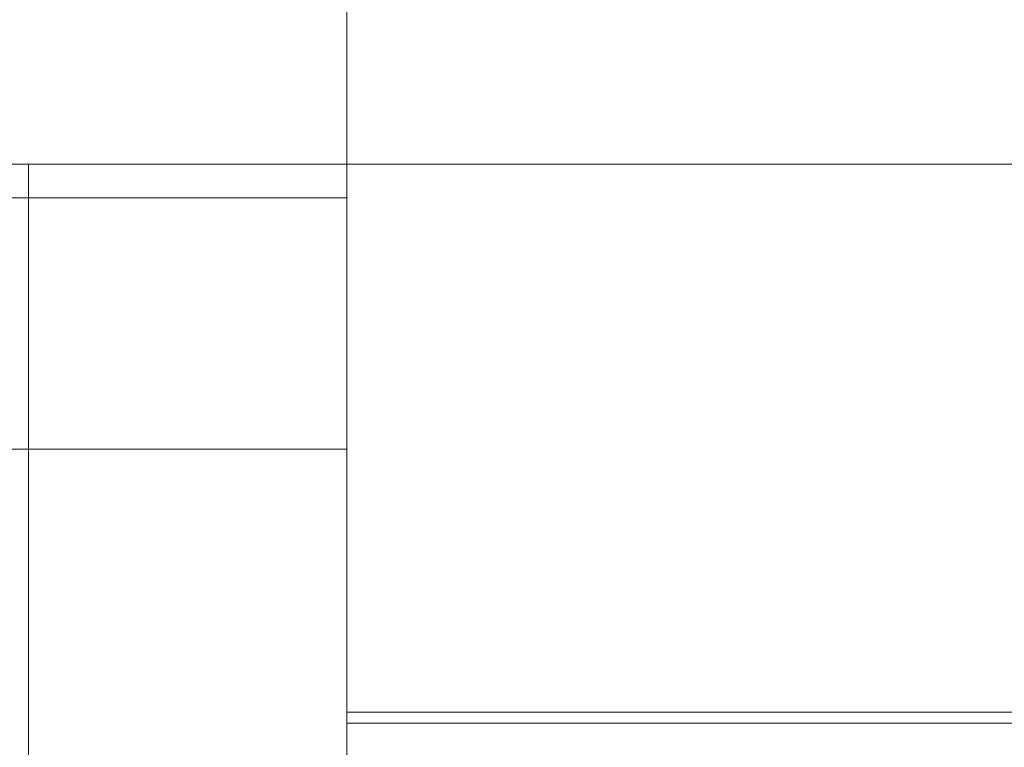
# Model space of a CAD drawing. Header units: millimetres. Extents: x -521669 to 178656, y -69521 to 433382.
# Tile 32 of 256: x -499888 to -499882, y 411132 to 411137. Entities that reach past the tile are written whole.
import ezdxf

# ---------------------------------------------------------------- set-up
doc = ezdxf.new("R2010")
doc.units = ezdxf.units.MM
doc.layers.add('PDF5_Geometry', color=7, linetype='Continuous', true_color=0xaaaaaa)

# ---------------------------------------------------------------- blocks, each defined once
blk = doc.blocks.new('ftfyjjj')
at = {"layer": 'PDF5_Geometry', "color": 3, "lineweight": 18, "true_color": 0x00ff00}
for points in [[(25730.2584, 8181.7962), (25730.2584, 8191.5684), (25730.2584, 8181.7962)], [(26226.2413, 8183.4543), (25730.2584, 8183.4543), (25730.2584, 8183.419), (25730.2584, 8183.2073), (25730.2584, 8182.8898), (25730.2584, 8182.4312), (25730.2584, 8181.9373), (25730.2584, 8181.3729), (25730.2584, 8180.8084), (25730.2584, 8180.2439), (25730.2584, 8179.75), (25730.2584, 8179.362), (25730.2584, 8179.0445), (25730.2584, 8178.9033), (25730.2584, 8178.8681), (25730.2584, 8179.0092), (25730.2584, 8179.2561), (25730.2584, 8179.6442), (25730.2584, 8180.1028), (25730.2584, 8180.632), (25730.2584, 8181.1965), (25730.2584, 8181.7962), (26226.2413, 8181.7962)], [(26226.2413, 8183.4543), (25730.2584, 8183.4543), (25730.2584, 8183.419), (25730.2584, 8183.2073)], [(25730.2584, 8181.7962), (25730.2584, 8191.5684), (25730.2584, 8181.7962)], [(26226.2413, 8183.4543), (25730.2584, 8183.4543), (25730.2584, 8183.419), (25730.2584, 8183.2073), (25730.2584, 8182.8898), (25730.2584, 8182.4312), (25730.2584, 8181.9373), (25730.2584, 8181.3729), (25730.2584, 8180.8084), (25730.2584, 8180.2439), (25730.2584, 8179.75), (25730.2584, 8179.362), (25730.2584, 8179.0445), (25730.2584, 8178.9033), (25730.2584, 8178.8681), (25730.2584, 8179.0092), (25730.2584, 8179.2561), (25730.2584, 8179.6442), (25730.2584, 8180.1028), (25730.2584, 8180.632), (25730.2584, 8181.1965), (25730.2584, 8181.7962), (26226.2413, 8181.7962)], [(26226.2413, 8183.4543), (25730.2584, 8183.4543), (25730.2584, 8183.419), (25730.2584, 8183.2073)], [(25730.2584, 8181.7962), (25730.2584, 8191.5684), (25730.2584, 8181.7962), (25730.2584, 8191.5684), (25730.2584, 8181.7962)], [(26226.2413, 8192.274), (25730.2584, 8192.274), (25730.2584, 8183.3837), (26226.2413, 8183.3837)], [(26226.2413, 8183.3837), (25730.2584, 8183.3837), (26226.2413, 8183.3837), (25730.2584, 8183.3837), (25730.2584, 8192.274), (26226.2413, 8192.274)], [(26226.2413, 8183.3837), (25730.2584, 8183.3837), (25730.2584, 8192.274), (26226.2413, 8192.274)], [(26226.2413, 8183.3837), (25730.2584, 8183.3837), (25730.2584, 8192.274), (26226.2413, 8192.274)], [(26226.2413, 8183.3837), (25730.2584, 8183.3837), (25730.2584, 8192.274), (26226.2413, 8192.274)], [(26226.2413, 8183.3837), (25730.2584, 8183.3837), (25730.2584, 8192.274), (26226.2413, 8192.274)], [(26226.2413, 8183.3837), (25730.2584, 8183.3837), (25730.2584, 8183.4543), (26226.2413, 8183.4543), (25730.2584, 8183.4543), (25730.2584, 8183.419), (25730.2584, 8183.2073)], [(26226.2413, 8191.5684), (25730.2584, 8191.5684), (25730.2584, 8191.6742), (25730.2584, 8191.7801), (25730.2584, 8191.9212), (25730.2584, 8192.0623), (25730.2584, 8192.1681), (25730.2584, 8192.274), (25730.2584, 8192.3445), (25730.2584, 8192.4151), (25730.2584, 8192.3445), (25730.2584, 8192.274), (25730.2584, 8183.3837), (26226.2413, 8183.3837)], [(26226.2413, 8191.5684), (25730.2584, 8191.5684), (25730.2584, 8191.6742), (25730.2584, 8191.7801), (25730.2584, 8191.9212), (25730.2584, 8192.0623), (25730.2584, 8192.1681), (25730.2584, 8192.274), (25730.2584, 8192.3445), (25730.2584, 8192.4151), (25730.2584, 8192.3445), (25730.2584, 8192.274), (25730.2584, 8183.3837), (26226.2413, 8183.3837)], [(26226.2413, 8191.5684), (25730.2584, 8191.5684), (25730.2584, 8191.6742), (25730.2584, 8191.7801), (25730.2584, 8191.9212), (25730.2584, 8192.0623), (25730.2584, 8192.1681), (25730.2584, 8192.274), (25730.2584, 8192.3445), (25730.2584, 8192.4151), (25730.2584, 8192.3445), (25730.2584, 8192.274), (25730.2584, 8183.3837), (26226.2413, 8183.3837)], [(26226.2413, 8192.274), (25730.2584, 8192.274), (25730.2584, 8183.3837), (26226.2413, 8183.3837)], [(25730.2584, 8192.274), (25730.2584, 8183.3837), (25730.2584, 8192.274)], [(26226.2413, 8183.3837), (25730.2584, 8183.3837), (25730.2584, 8192.274), (25730.2584, 8192.3445), (25730.2584, 8192.4151), (25730.2584, 8192.3445), (25730.2584, 8192.274), (25730.2584, 8192.1681), (25730.2584, 8192.0623), (25730.2584, 8191.9212), (25730.2584, 8191.7801), (25730.2584, 8191.6742), (25730.2584, 8191.5684), (26226.2413, 8191.5684)], [(26226.2413, 8183.3837), (25730.2584, 8183.3837), (25730.2584, 8192.274), (25730.2584, 8192.3445), (25730.2584, 8192.4151), (25730.2584, 8192.3445), (25730.2584, 8192.274), (25730.2584, 8192.1681), (25730.2584, 8192.0623), (25730.2584, 8191.9212), (25730.2584, 8191.7801), (25730.2584, 8191.6742), (25730.2584, 8191.5684), (26226.2413, 8191.5684)], [(26226.2413, 8183.3837), (25730.2584, 8183.3837), (25730.2584, 8192.274), (25730.2584, 8183.3837), (25730.2584, 8183.4543), (26226.2413, 8183.4543)], [(25730.2584, 8183.3837), (25730.2584, 8192.274)], [(25730.2584, 8183.3837), (25730.2584, 8192.274)], [(25730.2584, 8183.3837), (25730.2584, 8192.274)], [(25730.2584, 8183.3837), (25730.2584, 8192.274)], [(25730.2584, 8183.3837), (25730.2584, 8192.274)], [(25730.2584, 8183.3837), (25730.2584, 8192.274)], [(25730.2584, 8183.3837), (25730.2584, 8192.274)], [(25730.2584, 8183.3837), (25730.2584, 8192.274)], [(25730.2584, 8183.3837), (25730.2584, 8192.274)], [(25730.2584, 8183.3837), (25730.2584, 8192.274)], [(25730.2584, 8183.3837), (25730.2584, 8192.274)], [(25730.2584, 8183.3837), (25730.2584, 8192.274)], [(25730.2584, 8183.3837), (25730.2584, 8192.274)], [(25730.2584, 8183.3837), (25730.2584, 8192.274)], [(25730.2584, 8183.3837), (25730.2584, 8192.274)], [(25730.2584, 8183.3837), (25730.2584, 8192.274)], [(25730.2584, 8183.3837), (25730.2584, 8192.274)], [(25730.2584, 8183.3837), (25730.2584, 8192.274)], [(25730.2584, 8191.5684), (25730.2584, 8181.7962)], [(25730.2584, 8191.5684), (25730.2584, 8181.7962)], [(25730.2584, 8191.5684), (25730.2584, 8181.7962)], [(25730.2584, 8191.5684), (25730.2584, 8181.7962)], [(25730.2584, 8191.5684), (25730.2584, 8181.7962)], [(25730.2584, 8191.5684), (25730.2584, 8181.7962)], [(25730.2584, 8191.5684), (25730.2584, 8181.7962)], [(25730.2584, 8191.5684), (25730.2584, 8181.7962)], [(25730.2584, 8191.5684), (25730.2584, 8181.7962)], [(25730.2584, 8191.5684), (25730.2584, 8181.7962)], [(25730.2584, 8191.5684), (25730.2584, 8181.7962)], [(26226.2413, 8183.4543), (25730.2584, 8183.3837), (26226.2413, 8183.4543)], [(26226.2413, 8191.5684), (25730.2584, 8191.5684), (25730.2584, 8181.7962)], [(25730.2584, 8183.2073), (25730.2584, 8183.419), (25730.2584, 8183.4543), (25730.2584, 8183.419), (25730.2584, 8183.2073)], [(25730.2584, 8191.5684), (25730.2584, 8181.7962)], [(25730.2584, 8191.5684), (25730.2584, 8181.7962)], [(25730.2584, 8191.5684), (25730.2584, 8181.7962)], [(25730.2584, 8191.5684), (25730.2584, 8181.7962)], [(25730.2584, 8191.5684), (25730.2584, 8181.7962)], [(25730.2584, 8191.5684), (25730.2584, 8181.7962)], [(25730.2584, 8191.5684), (25730.2584, 8181.7962)], [(25730.2584, 8191.5684), (25730.2584, 8181.7962)], [(25730.2584, 8191.5684), (25730.2584, 8181.7962)], [(25730.2584, 8191.5684), (25730.2584, 8181.7962)], [(25730.2584, 8191.5684), (25730.2584, 8181.7962)], [(26226.2413, 8183.4543), (25730.2584, 8183.4543), (25730.2584, 8183.419), (25730.2584, 8183.2073), (25730.2584, 8182.8898), (25730.2584, 8182.4312), (25730.2584, 8181.9373), (25730.2584, 8181.3729), (25730.2584, 8180.8084), (25730.2584, 8180.2439), (25730.2584, 8179.75), (25730.2584, 8179.362), (25730.2584, 8179.0445), (25730.2584, 8178.9033), (25730.2584, 8178.8681), (25730.2584, 8179.0092), (25730.2584, 8179.2561), (25730.2584, 8179.6442), (25730.2584, 8180.1028), (25730.2584, 8180.632), (25730.2584, 8181.1965), (25730.2584, 8181.7962), (25730.2584, 8191.5684), (26226.2413, 8191.5684)], [(25730.2584, 8191.5684), (25730.2584, 8181.7962)], [(25730.2584, 8191.5684), (25730.2584, 8181.7962)], [(25728.2475, 8186.9116), (26228.2522, 8186.9116)], [(26228.2522, 8186.9116), (25728.2475, 8186.9116)], [(25728.2475, 8186.9116), (25728.2475, 8176.8925)], [(25728.2475, 8176.8925), (25728.2475, 8186.9116)], [(25726.2366, 8185.1124), (25730.2584, 8185.1124), (25730.2584, 8185.1477), (25730.2584, 8185.2182), (25730.2584, 8185.3241), (25730.2584, 8185.5005), (25730.2584, 8185.7121), (25730.2584, 8185.9238), (25730.2584, 8186.1002), (25730.2584, 8186.3119), (25730.2584, 8186.4883), (25730.2584, 8186.5941), (25730.2584, 8186.6647), (25730.2584, 8186.6999), (25726.2366, 8186.6999)], [(25726.2366, 8186.6999), (25730.2584, 8186.6999), (25730.2584, 8186.6647), (25730.2584, 8186.5941), (25730.2584, 8186.4883), (25730.2584, 8186.3119), (25730.2584, 8186.1002), (25730.2584, 8185.9238), (25730.2584, 8185.7121), (25730.2584, 8185.5005), (25730.2584, 8185.3241), (25730.2584, 8185.2182), (25730.2584, 8185.1477), (25730.2584, 8185.1124), (25730.2584, 8185.1477), (25730.2584, 8185.2182), (25730.2584, 8185.3241), (25730.2584, 8185.5005), (25730.2584, 8185.7121), (25730.2584, 8185.9238), (25730.2584, 8186.1002), (25730.2584, 8186.3119), (25730.2584, 8186.4883), (25730.2584, 8186.5941), (25730.2584, 8186.6647), (25730.2584, 8186.6999), (25726.2366, 8186.6999)], [(25730.2584, 8186.6999), (25726.2366, 8186.6999)], [(25730.2584, 8186.6999), (25726.2366, 8186.6999)], [(25730.2584, 8186.6999), (25726.2366, 8186.6999)], [(25730.2584, 8186.6999), (25726.2366, 8186.6999)], [(25730.2584, 8186.6999), (25726.2366, 8186.6999)], [(25730.2584, 8186.6999), (25726.2366, 8186.6999)], [(25730.2584, 8186.6999), (25726.2366, 8186.6999)], [(25730.2584, 8186.6999), (25726.2366, 8186.6999)], [(25730.2584, 8186.6999), (25726.2366, 8186.6999)], [(25730.2584, 8186.6999), (25726.2366, 8186.6999)], [(25730.2584, 8186.6999), (25726.2366, 8186.6999)], [(25730.2584, 8186.6999), (25726.2366, 8186.6999)], [(25730.2584, 8186.6999), (25726.2366, 8186.6999)], [(25730.2584, 8186.6999), (25726.2366, 8186.6999)], [(25730.2584, 8186.6999), (25726.2366, 8186.6999)], [(25730.2584, 8186.6999), (25726.2366, 8186.6999)], [(25730.2584, 8186.6999), (25726.2366, 8186.6999)], [(25730.2584, 8186.6999), (25726.2366, 8186.6999)], [(25730.2584, 8186.6999), (25726.2366, 8186.6999)], [(25730.2584, 8186.6999), (25726.2366, 8186.6999)], [(25730.2584, 8186.6999), (25726.2366, 8186.6999)], [(25730.2584, 8186.6999), (25726.2366, 8186.6999)], [(25730.2584, 8186.6999), (25726.2366, 8186.6999)], [(25730.2584, 8186.6999), (25726.2366, 8186.6999)], [(25730.2584, 8186.6999), (25726.2366, 8186.6999)], [(25730.2584, 8186.6999), (25726.2366, 8186.6999)], [(25730.2584, 8186.6999), (25726.2366, 8186.6999)], [(25730.2584, 8186.6999), (25726.2366, 8186.6999)], [(25730.2584, 8186.6999), (25726.2366, 8186.6999)], [(25730.2584, 8186.6999), (25726.2366, 8186.6999)], [(25730.2584, 8186.6999), (25726.2366, 8186.6999)], [(25730.2584, 8185.1124), (25730.2584, 8185.1477), (25730.2584, 8185.2182), (25730.2584, 8185.3241), (25730.2584, 8185.5005), (25730.2584, 8185.7121), (25730.2584, 8185.9238), (25730.2584, 8186.1002), (25730.2584, 8186.3119), (25730.2584, 8186.4883), (25730.2584, 8186.5941), (25730.2584, 8186.6647), (25730.2584, 8186.6999)], [(25730.2584, 8186.6999), (25730.2584, 8186.6647), (25730.2584, 8186.5941), (25730.2584, 8186.4883), (25730.2584, 8186.3119), (25730.2584, 8186.1002), (25730.2584, 8185.9238), (25730.2584, 8185.7121), (25730.2584, 8185.5005), (25730.2584, 8185.3241), (25730.2584, 8185.2182), (25730.2584, 8185.1477), (25730.2584, 8185.1124)], [(25730.2584, 8186.6999), (25730.2584, 8186.6647), (25730.2584, 8186.5941), (25730.2584, 8186.4883), (25730.2584, 8186.3119), (25730.2584, 8186.1002), (25730.2584, 8185.9238), (25730.2584, 8185.7121), (25730.2584, 8185.5005), (25730.2584, 8185.3241), (25730.2584, 8185.2182), (25730.2584, 8185.1477), (25730.2584, 8185.1124)], [(25730.2584, 8185.1124), (25730.2584, 8185.1477), (25730.2584, 8185.2182), (25730.2584, 8185.3241), (25730.2584, 8185.5005), (25730.2584, 8185.7121), (25730.2584, 8185.9238), (25730.2584, 8186.1002), (25730.2584, 8186.3119), (25730.2584, 8186.4883), (25730.2584, 8186.5941), (25730.2584, 8186.6647), (25730.2584, 8186.6999)], [(25730.2584, 8186.6999), (25730.2584, 8186.6647), (25730.2584, 8186.5941), (25730.2584, 8186.4883), (25730.2584, 8186.3119), (25730.2584, 8186.1002), (25730.2584, 8185.9238), (25730.2584, 8185.7121), (25730.2584, 8185.5005), (25730.2584, 8185.3241), (25730.2584, 8185.2182), (25730.2584, 8185.1477), (25730.2584, 8185.1124)], [(25730.2584, 8185.1124), (25730.2584, 8185.1477), (25730.2584, 8185.2182), (25730.2584, 8185.3241), (25730.2584, 8185.5005), (25730.2584, 8185.7121), (25730.2584, 8185.9238), (25730.2584, 8186.1002), (25730.2584, 8186.3119), (25730.2584, 8186.4883), (25730.2584, 8186.5941), (25730.2584, 8186.6647), (25730.2584, 8186.6999)], [(25730.2584, 8186.6999), (25730.2584, 8186.6647), (25730.2584, 8186.5941), (25730.2584, 8186.4883), (25730.2584, 8186.3119), (25730.2584, 8186.1002), (25730.2584, 8185.9238), (25730.2584, 8185.7121), (25730.2584, 8185.5005), (25730.2584, 8185.3241), (25730.2584, 8185.2182), (25730.2584, 8185.1477), (25730.2584, 8185.1124)], [(25730.2584, 8185.1124), (25730.2584, 8185.1477), (25730.2584, 8185.2182), (25730.2584, 8185.3241), (25730.2584, 8185.5005), (25730.2584, 8185.7121), (25730.2584, 8185.9238), (25730.2584, 8186.1002), (25730.2584, 8186.3119), (25730.2584, 8186.4883), (25730.2584, 8186.5941), (25730.2584, 8186.6647), (25730.2584, 8186.6999)], [(25730.2584, 8186.6999), (25730.2584, 8186.6647), (25730.2584, 8186.5941), (25730.2584, 8186.4883), (25730.2584, 8186.3119), (25730.2584, 8186.1002), (25730.2584, 8185.9238), (25730.2584, 8185.7121), (25730.2584, 8185.5005), (25730.2584, 8185.3241), (25730.2584, 8185.2182), (25730.2584, 8185.1477), (25730.2584, 8185.1124)], [(25730.2584, 8185.1124), (25730.2584, 8185.1477), (25730.2584, 8185.2182), (25730.2584, 8185.3241), (25730.2584, 8185.5005), (25730.2584, 8185.7121), (25730.2584, 8185.9238), (25730.2584, 8186.1002), (25730.2584, 8186.3119), (25730.2584, 8186.4883), (25730.2584, 8186.5941), (25730.2584, 8186.6647), (25730.2584, 8186.6999)], [(25730.2584, 8186.6999), (25730.2584, 8186.6647), (25730.2584, 8186.5941), (25730.2584, 8186.4883), (25730.2584, 8186.3119), (25730.2584, 8186.1002), (25730.2584, 8185.9238), (25730.2584, 8185.7121), (25730.2584, 8185.5005), (25730.2584, 8185.3241), (25730.2584, 8185.2182), (25730.2584, 8185.1477), (25730.2584, 8185.1124)], [(25730.2584, 8185.1124), (25730.2584, 8185.1477), (25730.2584, 8185.2182), (25730.2584, 8185.3241), (25730.2584, 8185.5005), (25730.2584, 8185.7121), (25730.2584, 8185.9238), (25730.2584, 8186.1002), (25730.2584, 8186.3119), (25730.2584, 8186.4883), (25730.2584, 8186.5941), (25730.2584, 8186.6647), (25730.2584, 8186.6999)], [(25730.2584, 8186.6999), (25730.2584, 8186.6647), (25730.2584, 8186.5941), (25730.2584, 8186.4883), (25730.2584, 8186.3119), (25730.2584, 8186.1002), (25730.2584, 8185.9238), (25730.2584, 8185.7121), (25730.2584, 8185.5005), (25730.2584, 8185.3241), (25730.2584, 8185.2182), (25730.2584, 8185.1477), (25730.2584, 8185.1124)], [(25730.2584, 8185.1124), (25730.2584, 8185.1477), (25730.2584, 8185.2182), (25730.2584, 8185.3241), (25730.2584, 8185.5005), (25730.2584, 8185.7121), (25730.2584, 8185.9238), (25730.2584, 8186.1002), (25730.2584, 8186.3119), (25730.2584, 8186.4883), (25730.2584, 8186.5941), (25730.2584, 8186.6647), (25730.2584, 8186.6999)], [(25730.2584, 8186.6999), (25730.2584, 8186.6647), (25730.2584, 8186.5941), (25730.2584, 8186.4883), (25730.2584, 8186.3119), (25730.2584, 8186.1002), (25730.2584, 8185.9238), (25730.2584, 8185.7121), (25730.2584, 8185.5005), (25730.2584, 8185.3241), (25730.2584, 8185.2182), (25730.2584, 8185.1477), (25730.2584, 8185.1124)], [(25730.2584, 8185.1124), (25730.2584, 8185.1477), (25730.2584, 8185.2182), (25730.2584, 8185.3241), (25730.2584, 8185.5005), (25730.2584, 8185.7121), (25730.2584, 8185.9238), (25730.2584, 8186.1002), (25730.2584, 8186.3119), (25730.2584, 8186.4883), (25730.2584, 8186.5941), (25730.2584, 8186.6647), (25730.2584, 8186.6999)], [(25730.2584, 8186.6999), (25730.2584, 8186.6647), (25730.2584, 8186.5941), (25730.2584, 8186.4883), (25730.2584, 8186.3119), (25730.2584, 8186.1002), (25730.2584, 8185.9238), (25730.2584, 8185.7121), (25730.2584, 8185.5005), (25730.2584, 8185.3241), (25730.2584, 8185.2182), (25730.2584, 8185.1477), (25730.2584, 8185.1124)], [(25730.2584, 8185.1124), (25730.2584, 8185.1477), (25730.2584, 8185.2182), (25730.2584, 8185.3241), (25730.2584, 8185.5005), (25730.2584, 8185.7121), (25730.2584, 8185.9238), (25730.2584, 8186.1002), (25730.2584, 8186.3119), (25730.2584, 8186.4883), (25730.2584, 8186.5941), (25730.2584, 8186.6647), (25730.2584, 8186.6999)], [(25730.2584, 8186.6999), (25730.2584, 8186.6647), (25730.2584, 8186.5941), (25730.2584, 8186.4883), (25730.2584, 8186.3119), (25730.2584, 8186.1002), (25730.2584, 8185.9238), (25730.2584, 8185.7121), (25730.2584, 8185.5005), (25730.2584, 8185.3241), (25730.2584, 8185.2182), (25730.2584, 8185.1477), (25730.2584, 8185.1124)], [(25730.2584, 8185.1124), (25730.2584, 8185.1477), (25730.2584, 8185.2182), (25730.2584, 8185.3241), (25730.2584, 8185.5005), (25730.2584, 8185.7121), (25730.2584, 8185.9238), (25730.2584, 8186.1002), (25730.2584, 8186.3119), (25730.2584, 8186.4883), (25730.2584, 8186.5941), (25730.2584, 8186.6647), (25730.2584, 8186.6999)], [(25730.2584, 8186.6999), (25730.2584, 8186.6647), (25730.2584, 8186.5941), (25730.2584, 8186.4883), (25730.2584, 8186.3119), (25730.2584, 8186.1002), (25730.2584, 8185.9238), (25730.2584, 8185.7121), (25730.2584, 8185.5005), (25730.2584, 8185.3241), (25730.2584, 8185.2182), (25730.2584, 8185.1477), (25730.2584, 8185.1124)], [(25730.2584, 8185.1124), (25730.2584, 8185.1477), (25730.2584, 8185.2182), (25730.2584, 8185.3241), (25730.2584, 8185.5005), (25730.2584, 8185.7121), (25730.2584, 8185.9238), (25730.2584, 8186.1002), (25730.2584, 8186.3119), (25730.2584, 8186.4883), (25730.2584, 8186.5941), (25730.2584, 8186.6647), (25730.2584, 8186.6999)], [(25730.2584, 8186.6999), (25730.2584, 8186.6647), (25730.2584, 8186.5941), (25730.2584, 8186.4883), (25730.2584, 8186.3119), (25730.2584, 8186.1002), (25730.2584, 8185.9238), (25730.2584, 8185.7121), (25730.2584, 8185.5005), (25730.2584, 8185.3241), (25730.2584, 8185.2182), (25730.2584, 8185.1477), (25730.2584, 8185.1124)], [(25730.2584, 8185.1124), (25730.2584, 8185.1477), (25730.2584, 8185.2182), (25730.2584, 8185.3241), (25730.2584, 8185.5005), (25730.2584, 8185.7121), (25730.2584, 8185.9238), (25730.2584, 8186.1002), (25730.2584, 8186.3119), (25730.2584, 8186.4883), (25730.2584, 8186.5941), (25730.2584, 8186.6647), (25730.2584, 8186.6999)], [(25730.2584, 8186.6999), (25730.2584, 8186.6647), (25730.2584, 8186.5941), (25730.2584, 8186.4883), (25730.2584, 8186.3119), (25730.2584, 8186.1002), (25730.2584, 8185.9238), (25730.2584, 8185.7121), (25730.2584, 8185.5005), (25730.2584, 8185.3241), (25730.2584, 8185.2182), (25730.2584, 8185.1477), (25730.2584, 8185.1124)], [(25730.2584, 8185.1124), (25730.2584, 8185.1477), (25730.2584, 8185.2182), (25730.2584, 8185.3241), (25730.2584, 8185.5005), (25730.2584, 8185.7121), (25730.2584, 8185.9238), (25730.2584, 8186.1002), (25730.2584, 8186.3119), (25730.2584, 8186.4883), (25730.2584, 8186.5941), (25730.2584, 8186.6647), (25730.2584, 8186.6999)], [(25730.2584, 8186.6999), (25730.2584, 8186.6647), (25730.2584, 8186.5941), (25730.2584, 8186.4883), (25730.2584, 8186.3119), (25730.2584, 8186.1002), (25730.2584, 8185.9238), (25730.2584, 8185.7121), (25730.2584, 8185.5005), (25730.2584, 8185.3241), (25730.2584, 8185.2182), (25730.2584, 8185.1477), (25730.2584, 8185.1124)], [(25730.2584, 8185.1124), (25730.2584, 8185.1477), (25730.2584, 8185.2182), (25730.2584, 8185.3241), (25730.2584, 8185.5005), (25730.2584, 8185.7121), (25730.2584, 8185.9238), (25730.2584, 8186.1002), (25730.2584, 8186.3119), (25730.2584, 8186.4883), (25730.2584, 8186.5941), (25730.2584, 8186.6647), (25730.2584, 8186.6999)], [(25730.2584, 8186.6999), (25730.2584, 8186.6647), (25730.2584, 8186.5941), (25730.2584, 8186.4883), (25730.2584, 8186.3119), (25730.2584, 8186.1002), (25730.2584, 8185.9238), (25730.2584, 8185.7121), (25730.2584, 8185.5005), (25730.2584, 8185.3241), (25730.2584, 8185.2182), (25730.2584, 8185.1477), (25730.2584, 8185.1124)], [(25730.2584, 8185.1124), (25730.2584, 8185.1477), (25730.2584, 8185.2182), (25730.2584, 8185.3241), (25730.2584, 8185.5005), (25730.2584, 8185.7121), (25730.2584, 8185.9238), (25730.2584, 8186.1002), (25730.2584, 8186.3119), (25730.2584, 8186.4883), (25730.2584, 8186.5941), (25730.2584, 8186.6647), (25730.2584, 8186.6999)], [(25730.2584, 8186.6999), (25730.2584, 8186.6647), (25730.2584, 8186.5941), (25730.2584, 8186.4883), (25730.2584, 8186.3119), (25730.2584, 8186.1002), (25730.2584, 8185.9238), (25730.2584, 8185.7121), (25730.2584, 8185.5005), (25730.2584, 8185.3241), (25730.2584, 8185.2182), (25730.2584, 8185.1477), (25730.2584, 8185.1124)], [(25730.2584, 8185.1124), (25730.2584, 8185.1477), (25730.2584, 8185.2182), (25730.2584, 8185.3241), (25730.2584, 8185.5005), (25730.2584, 8185.7121), (25730.2584, 8185.9238), (25730.2584, 8186.1002), (25730.2584, 8186.3119), (25730.2584, 8186.4883), (25730.2584, 8186.5941), (25730.2584, 8186.6647), (25730.2584, 8186.6999)], [(25730.2584, 8186.6999), (25730.2584, 8186.6647), (25730.2584, 8186.5941), (25730.2584, 8186.4883), (25730.2584, 8186.3119), (25730.2584, 8186.1002), (25730.2584, 8185.9238), (25730.2584, 8185.7121), (25730.2584, 8185.5005), (25730.2584, 8185.3241), (25730.2584, 8185.2182), (25730.2584, 8185.1477), (25730.2584, 8185.1124)], [(25730.2584, 8185.1124), (25730.2584, 8185.1477), (25730.2584, 8185.2182), (25730.2584, 8185.3241), (25730.2584, 8185.5005), (25730.2584, 8185.7121), (25730.2584, 8185.9238), (25730.2584, 8186.1002), (25730.2584, 8186.3119), (25730.2584, 8186.4883), (25730.2584, 8186.5941), (25730.2584, 8186.6647), (25730.2584, 8186.6999)], [(25730.2584, 8186.6999), (25730.2584, 8186.6647), (25730.2584, 8186.5941), (25730.2584, 8186.4883), (25730.2584, 8186.3119), (25730.2584, 8186.1002), (25730.2584, 8185.9238), (25730.2584, 8185.7121), (25730.2584, 8185.5005), (25730.2584, 8185.3241), (25730.2584, 8185.2182), (25730.2584, 8185.1477), (25730.2584, 8185.1124)], [(25730.2584, 8185.1124), (25730.2584, 8185.1477), (25730.2584, 8185.2182), (25730.2584, 8185.3241), (25730.2584, 8185.5005), (25730.2584, 8185.7121), (25730.2584, 8185.9238), (25730.2584, 8186.1002), (25730.2584, 8186.3119), (25730.2584, 8186.4883), (25730.2584, 8186.5941), (25730.2584, 8186.6647), (25730.2584, 8186.6999)], [(25730.2584, 8186.6999), (25730.2584, 8186.6647), (25730.2584, 8186.5941), (25730.2584, 8186.4883), (25730.2584, 8186.3119), (25730.2584, 8186.1002), (25730.2584, 8185.9238), (25730.2584, 8185.7121), (25730.2584, 8185.5005), (25730.2584, 8185.3241), (25730.2584, 8185.2182), (25730.2584, 8185.1477), (25730.2584, 8185.1124)], [(25730.2584, 8185.1124), (25730.2584, 8185.1477), (25730.2584, 8185.2182), (25730.2584, 8185.3241), (25730.2584, 8185.5005), (25730.2584, 8185.7121), (25730.2584, 8185.9238), (25730.2584, 8186.1002), (25730.2584, 8186.3119), (25730.2584, 8186.4883), (25730.2584, 8186.5941), (25730.2584, 8186.6647), (25730.2584, 8186.6999)], [(25730.2584, 8186.6999), (25730.2584, 8186.6647), (25730.2584, 8186.5941), (25730.2584, 8186.4883), (25730.2584, 8186.3119), (25730.2584, 8186.1002), (25730.2584, 8185.9238), (25730.2584, 8185.7121), (25730.2584, 8185.5005), (25730.2584, 8185.3241), (25730.2584, 8185.2182), (25730.2584, 8185.1477), (25730.2584, 8185.1124)], [(25730.2584, 8185.1124), (25730.2584, 8185.1477), (25730.2584, 8185.2182), (25730.2584, 8185.3241), (25730.2584, 8185.5005), (25730.2584, 8185.7121), (25730.2584, 8185.9238), (25730.2584, 8186.1002), (25730.2584, 8186.3119), (25730.2584, 8186.4883), (25730.2584, 8186.5941), (25730.2584, 8186.6647), (25730.2584, 8186.6999)], [(25730.2584, 8186.6999), (25730.2584, 8186.6647), (25730.2584, 8186.5941), (25730.2584, 8186.4883), (25730.2584, 8186.3119), (25730.2584, 8186.1002), (25730.2584, 8185.9238), (25730.2584, 8185.7121), (25730.2584, 8185.5005), (25730.2584, 8185.3241), (25730.2584, 8185.2182), (25730.2584, 8185.1477), (25730.2584, 8185.1124)], [(25730.2584, 8185.1124), (25730.2584, 8185.1477), (25730.2584, 8185.2182), (25730.2584, 8185.3241), (25730.2584, 8185.5005), (25730.2584, 8185.7121), (25730.2584, 8185.9238), (25730.2584, 8186.1002), (25730.2584, 8186.3119), (25730.2584, 8186.4883), (25730.2584, 8186.5941), (25730.2584, 8186.6647), (25730.2584, 8186.6999)], [(25730.2584, 8186.6999), (25730.2584, 8186.6647), (25730.2584, 8186.5941), (25730.2584, 8186.4883), (25730.2584, 8186.3119), (25730.2584, 8186.1002), (25730.2584, 8185.9238), (25730.2584, 8185.7121), (25730.2584, 8185.5005), (25730.2584, 8185.3241), (25730.2584, 8185.2182), (25730.2584, 8185.1477), (25730.2584, 8185.1124)], [(25730.2584, 8185.1124), (25730.2584, 8185.1477), (25730.2584, 8185.2182), (25730.2584, 8185.3241), (25730.2584, 8185.5005), (25730.2584, 8185.7121), (25730.2584, 8185.9238), (25730.2584, 8186.1002), (25730.2584, 8186.3119), (25730.2584, 8186.4883), (25730.2584, 8186.5941), (25730.2584, 8186.6647), (25730.2584, 8186.6999)], [(25730.2584, 8186.6999), (25730.2584, 8186.6647), (25730.2584, 8186.5941), (25730.2584, 8186.4883), (25730.2584, 8186.3119), (25730.2584, 8186.1002), (25730.2584, 8185.9238), (25730.2584, 8185.7121), (25730.2584, 8185.5005), (25730.2584, 8185.3241), (25730.2584, 8185.2182), (25730.2584, 8185.1477), (25730.2584, 8185.1124)], [(25730.2584, 8185.1124), (25730.2584, 8185.1477), (25730.2584, 8185.2182), (25730.2584, 8185.3241), (25730.2584, 8185.5005), (25730.2584, 8185.7121), (25730.2584, 8185.9238), (25730.2584, 8186.1002), (25730.2584, 8186.3119), (25730.2584, 8186.4883), (25730.2584, 8186.5941), (25730.2584, 8186.6647), (25730.2584, 8186.6999)], [(25730.2584, 8186.6999), (25730.2584, 8186.6647), (25730.2584, 8186.5941), (25730.2584, 8186.4883), (25730.2584, 8186.3119), (25730.2584, 8186.1002), (25730.2584, 8185.9238), (25730.2584, 8185.7121), (25730.2584, 8185.5005), (25730.2584, 8185.3241), (25730.2584, 8185.2182), (25730.2584, 8185.1477), (25730.2584, 8185.1124)], [(25730.2584, 8185.1124), (25730.2584, 8185.1477), (25730.2584, 8185.2182), (25730.2584, 8185.3241), (25730.2584, 8185.5005), (25730.2584, 8185.7121), (25730.2584, 8185.9238), (25730.2584, 8186.1002), (25730.2584, 8186.3119), (25730.2584, 8186.4883), (25730.2584, 8186.5941), (25730.2584, 8186.6647), (25730.2584, 8186.6999)], [(25730.2584, 8186.6999), (25730.2584, 8186.6647), (25730.2584, 8186.5941), (25730.2584, 8186.4883), (25730.2584, 8186.3119), (25730.2584, 8186.1002), (25730.2584, 8185.9238), (25730.2584, 8185.7121), (25730.2584, 8185.5005), (25730.2584, 8185.3241), (25730.2584, 8185.2182), (25730.2584, 8185.1477), (25730.2584, 8185.1124)], [(25730.2584, 8185.1124), (25730.2584, 8185.1477), (25730.2584, 8185.2182), (25730.2584, 8185.3241), (25730.2584, 8185.5005), (25730.2584, 8185.7121), (25730.2584, 8185.9238), (25730.2584, 8186.1002), (25730.2584, 8186.3119), (25730.2584, 8186.4883), (25730.2584, 8186.5941), (25730.2584, 8186.6647), (25730.2584, 8186.6999)], [(25730.2584, 8186.6999), (25730.2584, 8186.6647), (25730.2584, 8186.5941), (25730.2584, 8186.4883), (25730.2584, 8186.3119), (25730.2584, 8186.1002), (25730.2584, 8185.9238), (25730.2584, 8185.7121), (25730.2584, 8185.5005), (25730.2584, 8185.3241), (25730.2584, 8185.2182), (25730.2584, 8185.1477), (25730.2584, 8185.1124)], [(25730.2584, 8185.1124), (25730.2584, 8185.1477), (25730.2584, 8185.2182), (25730.2584, 8185.3241), (25730.2584, 8185.5005), (25730.2584, 8185.7121), (25730.2584, 8185.9238), (25730.2584, 8186.1002), (25730.2584, 8186.3119), (25730.2584, 8186.4883), (25730.2584, 8186.5941), (25730.2584, 8186.6647), (25730.2584, 8186.6999)], [(25730.2584, 8186.6999), (25730.2584, 8186.6647), (25730.2584, 8186.5941), (25730.2584, 8186.4883), (25730.2584, 8186.3119), (25730.2584, 8186.1002), (25730.2584, 8185.9238), (25730.2584, 8185.7121), (25730.2584, 8185.5005), (25730.2584, 8185.3241), (25730.2584, 8185.2182), (25730.2584, 8185.1477), (25730.2584, 8185.1124)], [(25730.2584, 8185.1124), (25730.2584, 8185.1477), (25730.2584, 8185.2182), (25730.2584, 8185.3241), (25730.2584, 8185.5005), (25730.2584, 8185.7121), (25730.2584, 8185.9238), (25730.2584, 8186.1002), (25730.2584, 8186.3119), (25730.2584, 8186.4883), (25730.2584, 8186.5941), (25730.2584, 8186.6647), (25730.2584, 8186.6999)], [(25730.2584, 8186.6999), (25730.2584, 8186.6647), (25730.2584, 8186.5941), (25730.2584, 8186.4883), (25730.2584, 8186.3119), (25730.2584, 8186.1002), (25730.2584, 8185.9238), (25730.2584, 8185.7121), (25730.2584, 8185.5005), (25730.2584, 8185.3241), (25730.2584, 8185.2182), (25730.2584, 8185.1477), (25730.2584, 8185.1124)], [(25730.2584, 8185.1124), (25730.2584, 8185.1477), (25730.2584, 8185.2182), (25730.2584, 8185.3241), (25730.2584, 8185.5005), (25730.2584, 8185.7121), (25730.2584, 8185.9238), (25730.2584, 8186.1002), (25730.2584, 8186.3119), (25730.2584, 8186.4883), (25730.2584, 8186.5941), (25730.2584, 8186.6647), (25730.2584, 8186.6999)], [(25730.2584, 8186.6999), (25730.2584, 8186.6647), (25730.2584, 8186.5941), (25730.2584, 8186.4883), (25730.2584, 8186.3119), (25730.2584, 8186.1002), (25730.2584, 8185.9238), (25730.2584, 8185.7121), (25730.2584, 8185.5005), (25730.2584, 8185.3241), (25730.2584, 8185.2182), (25730.2584, 8185.1477), (25730.2584, 8185.1124)], [(25730.2584, 8185.1124), (25730.2584, 8185.1477), (25730.2584, 8185.2182), (25730.2584, 8185.3241), (25730.2584, 8185.5005), (25730.2584, 8185.7121), (25730.2584, 8185.9238), (25730.2584, 8186.1002), (25730.2584, 8186.3119), (25730.2584, 8186.4883), (25730.2584, 8186.5941), (25730.2584, 8186.6647), (25730.2584, 8186.6999)], [(25730.2584, 8186.6999), (25730.2584, 8186.6647), (25730.2584, 8186.5941), (25730.2584, 8186.4883), (25730.2584, 8186.3119), (25730.2584, 8186.1002), (25730.2584, 8185.9238), (25730.2584, 8185.7121), (25730.2584, 8185.5005), (25730.2584, 8185.3241), (25730.2584, 8185.2182), (25730.2584, 8185.1477), (25730.2584, 8185.1124)], [(25730.2584, 8185.1124), (25730.2584, 8185.1477), (25730.2584, 8185.2182), (25730.2584, 8185.3241), (25730.2584, 8185.5005), (25730.2584, 8185.7121), (25730.2584, 8185.9238), (25730.2584, 8186.1002), (25730.2584, 8186.3119), (25730.2584, 8186.4883), (25730.2584, 8186.5941), (25730.2584, 8186.6647), (25730.2584, 8186.6999)], [(25730.2584, 8186.6999), (25730.2584, 8186.6647), (25730.2584, 8186.5941), (25730.2584, 8186.4883), (25730.2584, 8186.3119), (25730.2584, 8186.1002), (25730.2584, 8185.9238), (25730.2584, 8185.7121), (25730.2584, 8185.5005), (25730.2584, 8185.3241), (25730.2584, 8185.2182), (25730.2584, 8185.1477), (25730.2584, 8185.1124)], [(25730.2584, 8185.1124), (25730.2584, 8185.1477), (25730.2584, 8185.2182), (25730.2584, 8185.3241), (25730.2584, 8185.5005), (25730.2584, 8185.7121), (25730.2584, 8185.9238), (25730.2584, 8186.1002), (25730.2584, 8186.3119), (25730.2584, 8186.4883), (25730.2584, 8186.5941), (25730.2584, 8186.6647), (25730.2584, 8186.6999)], [(25730.2584, 8186.6999), (25730.2584, 8186.6647), (25730.2584, 8186.5941), (25730.2584, 8186.4883), (25730.2584, 8186.3119), (25730.2584, 8186.1002), (25730.2584, 8185.9238), (25730.2584, 8185.7121), (25730.2584, 8185.5005), (25730.2584, 8185.3241), (25730.2584, 8185.2182), (25730.2584, 8185.1477), (25730.2584, 8185.1124)], [(25730.2584, 8185.1124), (25730.2584, 8185.1477), (25730.2584, 8185.2182), (25730.2584, 8185.3241), (25730.2584, 8185.5005), (25730.2584, 8185.7121), (25730.2584, 8185.9238), (25730.2584, 8186.1002), (25730.2584, 8186.3119), (25730.2584, 8186.4883), (25730.2584, 8186.5941), (25730.2584, 8186.6647), (25730.2584, 8186.6999)], [(25730.2584, 8186.6999), (25730.2584, 8186.6647), (25730.2584, 8186.5941), (25730.2584, 8186.4883), (25730.2584, 8186.3119), (25730.2584, 8186.1002), (25730.2584, 8185.9238), (25730.2584, 8185.7121), (25730.2584, 8185.5005), (25730.2584, 8185.3241), (25730.2584, 8185.2182), (25730.2584, 8185.1477), (25730.2584, 8185.1124)], [(25726.2366, 8185.1124), (25730.2584, 8185.1124)], [(25726.2366, 8185.1124), (25730.2584, 8185.1124)], [(25726.2366, 8185.1124), (25730.2584, 8185.1124)], [(25726.2366, 8185.1124), (25730.2584, 8185.1124)], [(25726.2366, 8185.1124), (25730.2584, 8185.1124)], [(25726.2366, 8185.1124), (25730.2584, 8185.1124)], [(25726.2366, 8185.1124), (25730.2584, 8185.1124)], [(25726.2366, 8185.1124), (25730.2584, 8185.1124)], [(25726.2366, 8185.1124), (25730.2584, 8185.1124)], [(25726.2366, 8185.1124), (25730.2584, 8185.1124)], [(25726.2366, 8185.1124), (25730.2584, 8185.1124)], [(25726.2366, 8185.1124), (25730.2584, 8185.1124)], [(25726.2366, 8185.1124), (25730.2584, 8185.1124)], [(25726.2366, 8185.1124), (25730.2584, 8185.1124)], [(25726.2366, 8185.1124), (25730.2584, 8185.1124)], [(25726.2366, 8185.1124), (25730.2584, 8185.1124)], [(25726.2366, 8185.1124), (25730.2584, 8185.1124)], [(25726.2366, 8185.1124), (25730.2584, 8185.1124)], [(25726.2366, 8185.1124), (25730.2584, 8185.1124)], [(25726.2366, 8185.1124), (25730.2584, 8185.1124)], [(25726.2366, 8185.1124), (25730.2584, 8185.1124)], [(25726.2366, 8185.1124), (25730.2584, 8185.1124)], [(25726.2366, 8185.1124), (25730.2584, 8185.1124)], [(25726.2366, 8185.1124), (25730.2584, 8185.1124)], [(25726.2366, 8185.1124), (25730.2584, 8185.1124)], [(25726.2366, 8185.1124), (25730.2584, 8185.1124)], [(25726.2366, 8185.1124), (25730.2584, 8185.1124)], [(25726.2366, 8185.1124), (25730.2584, 8185.1124)], [(25726.2366, 8185.1124), (25730.2584, 8185.1124)], [(25726.2366, 8185.1124), (25730.2584, 8185.1124)], [(25726.2366, 8185.1124), (25730.2584, 8185.1124)], [(25726.2366, 8185.1124), (25730.2584, 8185.1124)], [(25726.2366, 8185.1124), (25730.2584, 8185.1124)], [(25730.2584, 8183.4543), (25730.2584, 8183.3837)], [(25730.2584, 8181.7962), (25730.2584, 8181.1965), (25730.2584, 8180.632), (25730.2584, 8180.1028), (25730.2584, 8179.6442), (25730.2584, 8179.2561), (25730.2584, 8179.0092), (25730.2584, 8178.8681), (25730.2584, 8178.9033), (25730.2584, 8179.0445), (25730.2584, 8179.362), (25730.2584, 8179.75), (25730.2584, 8180.2439), (25730.2584, 8180.8084), (25730.2584, 8181.3729), (25730.2584, 8181.9373), (25730.2584, 8182.4312), (25730.2584, 8182.8898), (25730.2584, 8183.2073), (25730.2584, 8183.419), (25730.2584, 8183.4543)], [(25730.2584, 8183.4543), (25730.2584, 8183.3837)], [(26226.2413, 8183.4543), (25730.2584, 8183.4543)], [(25730.2584, 8181.7962), (25730.2584, 8181.1965), (25730.2584, 8180.632), (25730.2584, 8180.1028), (25730.2584, 8179.6442), (25730.2584, 8179.2561), (25730.2584, 8179.0092), (25730.2584, 8178.8681), (25730.2584, 8178.9033), (25730.2584, 8179.0445), (25730.2584, 8179.362), (25730.2584, 8179.75), (25730.2584, 8180.2439), (25730.2584, 8180.8084), (25730.2584, 8181.3729), (25730.2584, 8181.9373), (25730.2584, 8182.4312), (25730.2584, 8182.8898), (25730.2584, 8183.2073), (25730.2584, 8183.419), (25730.2584, 8183.4543)], [(25730.2584, 8183.4543), (25730.2584, 8183.3837)], [(25730.2584, 8181.7962), (25730.2584, 8181.1965), (25730.2584, 8180.632), (25730.2584, 8180.1028), (25730.2584, 8179.6442), (25730.2584, 8179.2561), (25730.2584, 8179.0092), (25730.2584, 8178.8681), (25730.2584, 8178.9033), (25730.2584, 8179.0445), (25730.2584, 8179.362), (25730.2584, 8179.75), (25730.2584, 8180.2439), (25730.2584, 8180.8084), (25730.2584, 8181.3729), (25730.2584, 8181.9373), (25730.2584, 8182.4312), (25730.2584, 8182.8898), (25730.2584, 8183.2073), (25730.2584, 8183.419), (25730.2584, 8183.4543)], [(25730.2584, 8183.4543), (25730.2584, 8183.3837)], [(26226.2413, 8183.4543), (25730.2584, 8183.4543)], [(25730.2584, 8181.7962), (25730.2584, 8181.1965), (25730.2584, 8180.632), (25730.2584, 8180.1028), (25730.2584, 8179.6442), (25730.2584, 8179.2561), (25730.2584, 8179.0092), (25730.2584, 8178.8681), (25730.2584, 8178.9033), (25730.2584, 8179.0445), (25730.2584, 8179.362), (25730.2584, 8179.75), (25730.2584, 8180.2439), (25730.2584, 8180.8084), (25730.2584, 8181.3729), (25730.2584, 8181.9373), (25730.2584, 8182.4312), (25730.2584, 8182.8898), (25730.2584, 8183.2073), (25730.2584, 8183.419), (25730.2584, 8183.4543)], [(25730.2584, 8183.4543), (25730.2584, 8183.3837)], [(26226.2413, 8183.4543), (25730.2584, 8183.4543)], [(25730.2584, 8181.7962), (25730.2584, 8181.1965), (25730.2584, 8180.632), (25730.2584, 8180.1028), (25730.2584, 8179.6442), (25730.2584, 8179.2561), (25730.2584, 8179.0092), (25730.2584, 8178.8681), (25730.2584, 8178.9033), (25730.2584, 8179.0445), (25730.2584, 8179.362), (25730.2584, 8179.75), (25730.2584, 8180.2439), (25730.2584, 8180.8084), (25730.2584, 8181.3729), (25730.2584, 8181.9373), (25730.2584, 8182.4312), (25730.2584, 8182.8898), (25730.2584, 8183.2073), (25730.2584, 8183.419), (25730.2584, 8183.4543)], [(25730.2584, 8183.4543), (25730.2584, 8183.3837)], [(26226.2413, 8183.4543), (25730.2584, 8183.4543)], [(25730.2584, 8183.4543), (25730.2584, 8183.3837)], [(26226.2413, 8183.4543), (25730.2584, 8183.4543)], [(25730.2584, 8181.7962), (25730.2584, 8181.1965), (25730.2584, 8180.632), (25730.2584, 8180.1028), (25730.2584, 8179.6442), (25730.2584, 8179.2561), (25730.2584, 8179.0092), (25730.2584, 8178.8681), (25730.2584, 8178.9033), (25730.2584, 8179.0445), (25730.2584, 8179.362), (25730.2584, 8179.75), (25730.2584, 8180.2439), (25730.2584, 8180.8084), (25730.2584, 8181.3729), (25730.2584, 8181.9373), (25730.2584, 8182.4312), (25730.2584, 8182.8898), (25730.2584, 8183.2073), (25730.2584, 8183.419), (25730.2584, 8183.4543)], [(25730.2584, 8183.4543), (25730.2584, 8183.3837)], [(25730.2584, 8181.7962), (25730.2584, 8181.1965), (25730.2584, 8180.632), (25730.2584, 8180.1028), (25730.2584, 8179.6442), (25730.2584, 8179.2561), (25730.2584, 8179.0092), (25730.2584, 8178.8681), (25730.2584, 8178.9033), (25730.2584, 8179.0445), (25730.2584, 8179.362), (25730.2584, 8179.75), (25730.2584, 8180.2439), (25730.2584, 8180.8084), (25730.2584, 8181.3729), (25730.2584, 8181.9373), (25730.2584, 8182.4312), (25730.2584, 8182.8898), (25730.2584, 8183.2073), (25730.2584, 8183.419), (25730.2584, 8183.4543)], [(25730.2584, 8183.4543), (25730.2584, 8183.3837)], [(26226.2413, 8183.4543), (25730.2584, 8183.4543)], [(25730.2584, 8181.7962), (25730.2584, 8181.1965), (25730.2584, 8180.632), (25730.2584, 8180.1028), (25730.2584, 8179.6442), (25730.2584, 8179.2561), (25730.2584, 8179.0092), (25730.2584, 8178.8681), (25730.2584, 8178.9033), (25730.2584, 8179.0445), (25730.2584, 8179.362), (25730.2584, 8179.75), (25730.2584, 8180.2439), (25730.2584, 8180.8084), (25730.2584, 8181.3729), (25730.2584, 8181.9373), (25730.2584, 8182.4312), (25730.2584, 8182.8898), (25730.2584, 8183.2073), (25730.2584, 8183.419), (25730.2584, 8183.4543)], [(25730.2584, 8183.4543), (25730.2584, 8183.3837)], [(26226.2413, 8183.4543), (25730.2584, 8183.4543)], [(25730.2584, 8181.7962), (25730.2584, 8181.1965), (25730.2584, 8180.632), (25730.2584, 8180.1028), (25730.2584, 8179.6442), (25730.2584, 8179.2561), (25730.2584, 8179.0092), (25730.2584, 8178.8681), (25730.2584, 8178.9033), (25730.2584, 8179.0445), (25730.2584, 8179.362), (25730.2584, 8179.75), (25730.2584, 8180.2439), (25730.2584, 8180.8084), (25730.2584, 8181.3729), (25730.2584, 8181.9373), (25730.2584, 8182.4312), (25730.2584, 8182.8898), (25730.2584, 8183.2073), (25730.2584, 8183.419), (25730.2584, 8183.4543)], [(25730.2584, 8183.4543), (25730.2584, 8183.3837)], [(26226.2413, 8183.4543), (25730.2584, 8183.4543)], [(25730.2584, 8183.2073), (25730.2584, 8183.419), (25730.2584, 8183.4543), (25730.2584, 8183.4543), (25730.2584, 8183.419), (25730.2584, 8183.2073)], [(26226.2413, 8183.4543), (25730.2584, 8183.4543)], [(26226.2413, 8183.4543), (25730.2584, 8183.4543)], [(25730.2584, 8183.4543), (25730.2584, 8183.3837)], [(25730.2584, 8181.7962), (25730.2584, 8181.1965), (25730.2584, 8180.632), (25730.2584, 8180.1028), (25730.2584, 8179.6442), (25730.2584, 8179.2561), (25730.2584, 8179.0092), (25730.2584, 8178.8681), (25730.2584, 8178.9033), (25730.2584, 8179.0445), (25730.2584, 8179.362), (25730.2584, 8179.75), (25730.2584, 8180.2439), (25730.2584, 8180.8084), (25730.2584, 8181.3729), (25730.2584, 8181.9373), (25730.2584, 8182.4312), (25730.2584, 8182.8898), (25730.2584, 8183.2073), (25730.2584, 8183.419), (25730.2584, 8183.4543)], [(25730.2584, 8183.4543), (25730.2584, 8183.3837)], [(26226.2413, 8183.4543), (25730.2584, 8183.4543)], [(25730.2584, 8183.4543), (25730.2584, 8183.3837)], [(26226.2413, 8183.4543), (25730.2584, 8183.4543)], [(25730.2584, 8181.7962), (25730.2584, 8181.1965), (25730.2584, 8180.632), (25730.2584, 8180.1028), (25730.2584, 8179.6442), (25730.2584, 8179.2561), (25730.2584, 8179.0092), (25730.2584, 8178.8681), (25730.2584, 8178.9033), (25730.2584, 8179.0445), (25730.2584, 8179.362), (25730.2584, 8179.75), (25730.2584, 8180.2439), (25730.2584, 8180.8084), (25730.2584, 8181.3729), (25730.2584, 8181.9373), (25730.2584, 8182.4312), (25730.2584, 8182.8898), (25730.2584, 8183.2073), (25730.2584, 8183.419), (25730.2584, 8183.4543)], [(25730.2584, 8183.4543), (25730.2584, 8183.3837)], [(26226.2413, 8183.4543), (25730.2584, 8183.4543)], [(25730.2584, 8181.7962), (25730.2584, 8181.1965), (25730.2584, 8180.632), (25730.2584, 8180.1028), (25730.2584, 8179.6442), (25730.2584, 8179.2561), (25730.2584, 8179.0092), (25730.2584, 8178.8681), (25730.2584, 8178.9033), (25730.2584, 8179.0445), (25730.2584, 8179.362), (25730.2584, 8179.75), (25730.2584, 8180.2439), (25730.2584, 8180.8084), (25730.2584, 8181.3729), (25730.2584, 8181.9373), (25730.2584, 8182.4312), (25730.2584, 8182.8898), (25730.2584, 8183.2073), (25730.2584, 8183.419), (25730.2584, 8183.4543)], [(25730.2584, 8183.4543), (25730.2584, 8183.3837)], [(26226.2413, 8183.4543), (25730.2584, 8183.4543)], [(25730.2584, 8183.4543), (25730.2584, 8183.3837)], [(26226.2413, 8183.4543), (25730.2584, 8183.4543)], [(25730.2584, 8181.7962), (25730.2584, 8181.1965), (25730.2584, 8180.632), (25730.2584, 8180.1028), (25730.2584, 8179.6442), (25730.2584, 8179.2561), (25730.2584, 8179.0092), (25730.2584, 8178.8681), (25730.2584, 8178.9033), (25730.2584, 8179.0445), (25730.2584, 8179.362), (25730.2584, 8179.75), (25730.2584, 8180.2439), (25730.2584, 8180.8084), (25730.2584, 8181.3729), (25730.2584, 8181.9373), (25730.2584, 8182.4312), (25730.2584, 8182.8898), (25730.2584, 8183.2073), (25730.2584, 8183.419), (25730.2584, 8183.4543)], [(25730.2584, 8183.4543), (25730.2584, 8183.3837)], [(25730.2584, 8181.7962), (25730.2584, 8181.1965), (25730.2584, 8180.632), (25730.2584, 8180.1028), (25730.2584, 8179.6442), (25730.2584, 8179.2561), (25730.2584, 8179.0092), (25730.2584, 8178.8681), (25730.2584, 8178.9033), (25730.2584, 8179.0445), (25730.2584, 8179.362), (25730.2584, 8179.75), (25730.2584, 8180.2439), (25730.2584, 8180.8084), (25730.2584, 8181.3729), (25730.2584, 8181.9373), (25730.2584, 8182.4312), (25730.2584, 8182.8898), (25730.2584, 8183.2073), (25730.2584, 8183.419), (25730.2584, 8183.4543)], [(25730.2584, 8183.4543), (25730.2584, 8183.3837)], [(26226.2413, 8183.4543), (25730.2584, 8183.4543)], [(25730.2584, 8181.7962), (25730.2584, 8181.1965), (25730.2584, 8180.632), (25730.2584, 8180.1028), (25730.2584, 8179.6442), (25730.2584, 8179.2561), (25730.2584, 8179.0092), (25730.2584, 8178.8681), (25730.2584, 8178.9033), (25730.2584, 8179.0445), (25730.2584, 8179.362), (25730.2584, 8179.75), (25730.2584, 8180.2439), (25730.2584, 8180.8084), (25730.2584, 8181.3729), (25730.2584, 8181.9373), (25730.2584, 8182.4312), (25730.2584, 8182.8898), (25730.2584, 8183.2073), (25730.2584, 8183.419), (25730.2584, 8183.4543)], [(25730.2584, 8183.4543), (25730.2584, 8183.3837)], [(26226.2413, 8183.4543), (25730.2584, 8183.4543)], [(25730.2584, 8181.7962), (25730.2584, 8181.1965), (25730.2584, 8180.632), (25730.2584, 8180.1028), (25730.2584, 8179.6442), (25730.2584, 8179.2561), (25730.2584, 8179.0092), (25730.2584, 8178.8681), (25730.2584, 8178.9033), (25730.2584, 8179.0445), (25730.2584, 8179.362), (25730.2584, 8179.75), (25730.2584, 8180.2439), (25730.2584, 8180.8084), (25730.2584, 8181.3729), (25730.2584, 8181.9373), (25730.2584, 8182.4312), (25730.2584, 8182.8898), (25730.2584, 8183.2073), (25730.2584, 8183.419), (25730.2584, 8183.4543)], [(25730.2584, 8183.4543), (25730.2584, 8183.3837)], [(26226.2413, 8183.4543), (25730.2584, 8183.4543)], [(25730.2584, 8181.7962), (25730.2584, 8181.1965), (25730.2584, 8180.632), (25730.2584, 8180.1028), (25730.2584, 8179.6442), (25730.2584, 8179.2561), (25730.2584, 8179.0092), (25730.2584, 8178.8681), (25730.2584, 8178.9033), (25730.2584, 8179.0445), (25730.2584, 8179.362), (25730.2584, 8179.75), (25730.2584, 8180.2439), (25730.2584, 8180.8084), (25730.2584, 8181.3729), (25730.2584, 8181.9373), (25730.2584, 8182.4312), (25730.2584, 8182.8898), (25730.2584, 8183.2073), (25730.2584, 8183.419), (25730.2584, 8183.4543)], [(25730.2584, 8183.4543), (25730.2584, 8183.3837)], [(26226.2413, 8183.4543), (25730.2584, 8183.4543)], [(25730.2584, 8183.4543), (25730.2584, 8183.3837)], [(26226.2413, 8183.4543), (25730.2584, 8183.4543)], [(25730.2584, 8181.7962), (25730.2584, 8181.1965), (25730.2584, 8180.632), (25730.2584, 8180.1028), (25730.2584, 8179.6442), (25730.2584, 8179.2561), (25730.2584, 8179.0092), (25730.2584, 8178.8681), (25730.2584, 8178.9033), (25730.2584, 8179.0445), (25730.2584, 8179.362), (25730.2584, 8179.75), (25730.2584, 8180.2439), (25730.2584, 8180.8084), (25730.2584, 8181.3729), (25730.2584, 8181.9373), (25730.2584, 8182.4312), (25730.2584, 8182.8898), (25730.2584, 8183.2073), (25730.2584, 8183.419), (25730.2584, 8183.4543)], [(25730.2584, 8183.4543), (25730.2584, 8183.3837)], [(25730.2584, 8181.7962), (25730.2584, 8181.1965), (25730.2584, 8180.632), (25730.2584, 8180.1028), (25730.2584, 8179.6442), (25730.2584, 8179.2561), (25730.2584, 8179.0092), (25730.2584, 8178.8681), (25730.2584, 8178.9033), (25730.2584, 8179.0445), (25730.2584, 8179.362), (25730.2584, 8179.75), (25730.2584, 8180.2439), (25730.2584, 8180.8084), (25730.2584, 8181.3729), (25730.2584, 8181.9373), (25730.2584, 8182.4312), (25730.2584, 8182.8898), (25730.2584, 8183.2073), (25730.2584, 8183.419), (25730.2584, 8183.4543)], [(25730.2584, 8183.4543), (25730.2584, 8183.3837)], [(26226.2413, 8183.4543), (25730.2584, 8183.4543)], [(25730.2584, 8181.7962), (25730.2584, 8181.1965), (25730.2584, 8180.632), (25730.2584, 8180.1028), (25730.2584, 8179.6442), (25730.2584, 8179.2561), (25730.2584, 8179.0092), (25730.2584, 8178.8681), (25730.2584, 8178.9033), (25730.2584, 8179.0445), (25730.2584, 8179.362), (25730.2584, 8179.75), (25730.2584, 8180.2439), (25730.2584, 8180.8084), (25730.2584, 8181.3729), (25730.2584, 8181.9373), (25730.2584, 8182.4312), (25730.2584, 8182.8898), (25730.2584, 8183.2073), (25730.2584, 8183.419), (25730.2584, 8183.4543)], [(25730.2584, 8183.4543), (25730.2584, 8183.3837)], [(26226.2413, 8183.4543), (25730.2584, 8183.4543)], [(25730.2584, 8181.7962), (25730.2584, 8181.1965), (25730.2584, 8180.632), (25730.2584, 8180.1028), (25730.2584, 8179.6442), (25730.2584, 8179.2561), (25730.2584, 8179.0092), (25730.2584, 8178.8681), (25730.2584, 8178.9033), (25730.2584, 8179.0445), (25730.2584, 8179.362), (25730.2584, 8179.75), (25730.2584, 8180.2439), (25730.2584, 8180.8084), (25730.2584, 8181.3729), (25730.2584, 8181.9373), (25730.2584, 8182.4312), (25730.2584, 8182.8898), (25730.2584, 8183.2073), (25730.2584, 8183.419), (25730.2584, 8183.4543)], [(25730.2584, 8183.4543), (25730.2584, 8183.3837)], [(26226.2413, 8183.4543), (25730.2584, 8183.4543)], [(25730.2584, 8181.7962), (25730.2584, 8181.1965), (25730.2584, 8180.632), (25730.2584, 8180.1028), (25730.2584, 8179.6442), (25730.2584, 8179.2561), (25730.2584, 8179.0092), (25730.2584, 8178.8681), (25730.2584, 8178.9033), (25730.2584, 8179.0445), (25730.2584, 8179.362), (25730.2584, 8179.75), (25730.2584, 8180.2439), (25730.2584, 8180.8084), (25730.2584, 8181.3729), (25730.2584, 8181.9373), (25730.2584, 8182.4312), (25730.2584, 8182.8898), (25730.2584, 8183.2073), (25730.2584, 8183.419), (25730.2584, 8183.4543)], [(25730.2584, 8183.4543), (25730.2584, 8183.3837)], [(26226.2413, 8183.4543), (25730.2584, 8183.4543)], [(25730.2584, 8183.4543), (25730.2584, 8183.3837)], [(26226.2413, 8183.4543), (25730.2584, 8183.4543)], [(25730.2584, 8181.7962), (25730.2584, 8181.1965), (25730.2584, 8180.632), (25730.2584, 8180.1028), (25730.2584, 8179.6442), (25730.2584, 8179.2561), (25730.2584, 8179.0092), (25730.2584, 8178.8681), (25730.2584, 8178.9033), (25730.2584, 8179.0445), (25730.2584, 8179.362), (25730.2584, 8179.75), (25730.2584, 8180.2439), (25730.2584, 8180.8084), (25730.2584, 8181.3729), (25730.2584, 8181.9373), (25730.2584, 8182.4312), (25730.2584, 8182.8898), (25730.2584, 8183.2073), (25730.2584, 8183.419), (25730.2584, 8183.4543)], [(25730.2584, 8183.4543), (25730.2584, 8183.3837)], [(25730.2584, 8181.7962), (25730.2584, 8181.1965), (25730.2584, 8180.632), (25730.2584, 8180.1028), (25730.2584, 8179.6442), (25730.2584, 8179.2561), (25730.2584, 8179.0092), (25730.2584, 8178.8681), (25730.2584, 8178.9033), (25730.2584, 8179.0445), (25730.2584, 8179.362), (25730.2584, 8179.75), (25730.2584, 8180.2439), (25730.2584, 8180.8084), (25730.2584, 8181.3729), (25730.2584, 8181.9373), (25730.2584, 8182.4312), (25730.2584, 8182.8898), (25730.2584, 8183.2073), (25730.2584, 8183.419), (25730.2584, 8183.4543)], [(25730.2584, 8183.4543), (25730.2584, 8183.3837)], [(25730.2584, 8183.3837), (26226.2413, 8183.3837)], [(25730.2584, 8183.3837), (26226.2413, 8183.3837)], [(25730.2584, 8183.3837), (26226.2413, 8183.3837)], [(25730.2584, 8183.3837), (26226.2413, 8183.3837)], [(25730.2584, 8183.3837), (26226.2413, 8183.3837)], [(25730.2584, 8183.3837), (26226.2413, 8183.3837)], [(25730.2584, 8183.3837), (26226.2413, 8183.3837)], [(25730.2584, 8183.3837), (26226.2413, 8183.3837)], [(25730.2584, 8183.3837), (26226.2413, 8183.3837)], [(25730.2584, 8183.3837), (26226.2413, 8183.3837)], [(25730.2584, 8183.3837), (26226.2413, 8183.3837)], [(25730.2584, 8183.3837), (26226.2413, 8183.3837)], [(25730.2584, 8183.3837), (26226.2413, 8183.3837)], [(25730.2584, 8183.3837), (26226.2413, 8183.3837)], [(25730.2584, 8183.3837), (26226.2413, 8183.3837)], [(25730.2584, 8183.3837), (26226.2413, 8183.3837)], [(25730.2584, 8183.3837), (26226.2413, 8183.3837)]]:
    blk.add_lwpolyline(points, dxfattribs=at)
blk.add_lwpolyline([(25703.2349, 8186.9116), (26253.2648, 8186.9116)], close=True, dxfattribs=at)

msp = doc.modelspace()

# ---------------------------------------------------------------- block references
msp.add_blockref('ftfyjjj', (-525616.356126, 402948.950929))

doc.saveas('drawing.dxf')
